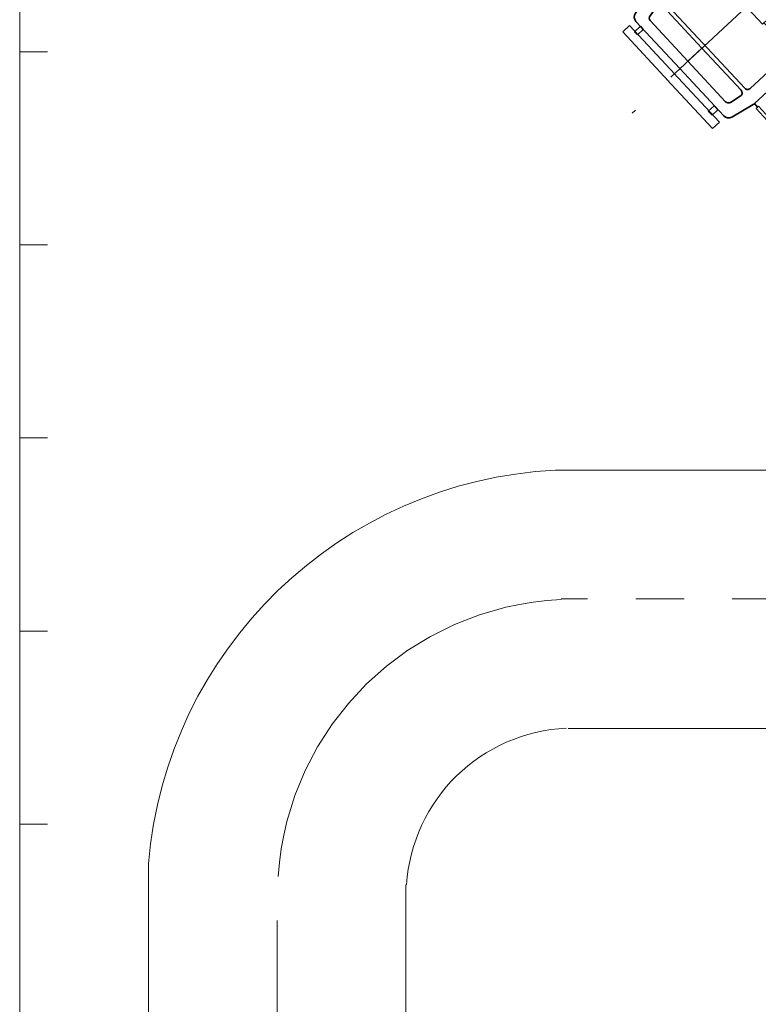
# Model space of a CAD drawing. Header units: millimetres. Extents: x 0 to 594, y 0 to 420.
# Tile 10 of 23: x 53 to 76, y 279 to 310. Entities that reach past the tile are written whole.
import ezdxf

# ---------------------------------------------------------------- set-up
doc = ezdxf.new("R2010")
doc.units = ezdxf.units.MM
for name, pattern in [('K5LT_AXLED', [19.5, 15, -1.5, 1.5, -1.5]), ('K5LT_BASIC', [0]), ('K5LT_THIN', [0])]:
    doc.linetypes.add(name, pattern=pattern)

# ---------------------------------------------------------------- blocks, each defined once
blk = doc.blocks.new('U335')
at = {"color": 3, "linetype": 'K5LT_BASIC', "lineweight": 35, "true_color": 0x00ff00}
for p, q in [((82.365, 320.322), (75.074, 313.536)), ((82.359, 320.152), (75.244, 313.53)), ((85.598, 316.665), (82.359, 320.152)), ((85.768, 316.659), (82.365, 320.322)), ((78.478, 309.873), (85.768, 316.659)), ((78.484, 310.043), (85.598, 316.665)), ((73.613, 314.169), (74.081, 314.603)), ((74.081, 314.603), (75.42, 313.164)), ((74.953, 312.73), (73.613, 314.169)), ((75.074, 313.536), (78.478, 309.873)), ((75.244, 313.53), (78.484, 310.043)), ((75.42, 313.164), (74.953, 312.73)), ((74.442, 312.254), (75.017, 312.789)), ((75.017, 312.789), (76.872, 310.792)), ((75.638, 312.93), (75.214, 312.535)), ((76.297, 310.256), (74.442, 312.254)), ((73.718, 312.097), (72.368, 310.841)), ((72.68, 310.845), (73.837, 311.921)), ((73.998, 312.09), (75.403, 310.577)), ((74.006, 311.915), (75.32, 310.5)), ((74.66, 312.02), (74.314, 311.704)), ((71.875, 311.273), (71.952, 311.344)), ((72.22, 310.903), (71.875, 311.273)), ((71.952, 311.344), (72.296, 310.974)), ((72.296, 310.974), (72.22, 310.903)), ((72.368, 310.841), (72.268, 310.948)), ((72.34, 310.808), (71.901, 310.175)), ((75.301, 307.846), (72.674, 310.675)), ((75.275, 310.458), (75.722, 310.874)), ((75.722, 310.874), (76.297, 310.256)), ((76.872, 310.792), (76.297, 310.256)), ((72.568, 310.39), (72.355, 310.101)), ((72.752, 310.4), (73.965, 309.089)), ((75.85, 309.84), (75.275, 310.458)), ((77.914, 310.48), (76.585, 309.241)), ((77.917, 310.482), (77.45, 310.047)), ((79.474, 308.809), (77.917, 310.482)), ((76.297, 310.256), (75.85, 309.84)), ((77.45, 310.047), (79.007, 308.374)), ((77.66, 310.243), (77.489, 310.084)), ((71.505, 309.6), (71.718, 309.798)), ((71.718, 309.798), (73.137, 308.27)), ((71.876, 309.603), (72.056, 309.771)), ((71.919, 309.924), (73.284, 308.455)), ((72.145, 309.676), (71.965, 309.508)), ((72.056, 309.771), (72.145, 309.676)), ((72.364, 309.948), (73.535, 308.688)), ((75.895, 309.882), (76.633, 309.086)), ((76.958, 308.904), (75.978, 309.959)), ((72.924, 308.071), (71.505, 309.6)), ((71.965, 309.508), (71.876, 309.603)), ((73.535, 308.688), (73.965, 309.089)), ((75.183, 307.782), (73.965, 309.089)), ((76.627, 308.916), (75.471, 307.84)), ((79.007, 308.374), (79.474, 308.809)), ((74.649, 306.985), (73.284, 308.455)), ((74.705, 307.427), (73.535, 308.688)), ((76.945, 308.624), (75.595, 307.367)), ((74.509, 306.793), (73.089, 308.322)), ((72.876, 308.124), (72.876, 308.123)), ((72.876, 308.123), (74.296, 306.595)), ((72.925, 308.072), (72.924, 308.071)), ((75.159, 307.599), (74.857, 307.407)), ((74.165, 307.138), (74.345, 307.305)), ((74.345, 307.305), (74.463, 307.178)), ((75.561, 307.341), (74.897, 306.949)), ((75.598, 307.37), (75.698, 307.262)), ((75.726, 307.289), (75.65, 307.218)), ((76.071, 306.919), (75.726, 307.289)), ((74.283, 307.011), (74.165, 307.138)), ((74.463, 307.178), (74.283, 307.011)), ((75.65, 307.218), (75.994, 306.847)), ((75.994, 306.847), (76.071, 306.919)), ((74.296, 306.595), (74.509, 306.793))]:
    blk.add_line(p, q, dxfattribs=at)
at = {"color": 2, "linetype": 'K5LT_AXLED', "lineweight": 9, "true_color": 0xffff00}
blk.add_line((83.978, 318.408), (71.797, 307.07), dxfattribs=at)
at = {"color": 3, "linetype": 'K5LT_BASIC', "lineweight": 35, "true_color": 0x00ff00}
for centre, radius, start, end in [((74.019, 314.193), 0.445, 359.6968, 268.1708), ((73.854, 311.951), 0.2, 42.9457, 132.9457), ((73.918, 311.833), 0.12, 42.9457, 132.9457), ((72.504, 310.694), 0.2, 132.9457, 145.2848), ((72.762, 310.757), 0.12, 132.9457, 222.9457), ((72.664, 310.318), 0.12, 42.846, 143.606), ((72.065, 310.061), 0.2, 145.2848, 222.9807), ((72.452, 310.03), 0.12, 143.606, 222.9653), ((76.546, 309.004), 0.12, 312.9457, 42.9457), ((79.061, 308.777), 0.445, 177.7205, 86.1946), ((76.809, 308.77), 0.2, 312.9457, 42.9457), ((75.389, 307.928), 0.12, 222.9457, 312.9457), ((75.095, 307.7), 0.12, 302.2853, 43.0454), ((74.793, 307.509), 0.12, 222.9261, 302.2853), ((75.459, 307.513), 0.2, 300.6066, 312.9457), ((75.462, 307.516), 0.2, 300.6066, 312.9457), ((74.796, 307.121), 0.2, 222.9106, 300.6066)]:
    blk.add_arc(centre, radius, start, end, dxfattribs=at)

msp = doc.modelspace()

# ---------------------------------------------------------------- linework, layer by layer
at = {"color": 4, "linetype": 'K5LT_THIN', "lineweight": 9, "true_color": 0x00ffff}
for p, q in [((52.764754, 38.976984), (52.764754, 352.976984)), ((52.764754, 308.976984), (53.624754, 308.976984)), ((52.764754, 308.976984), (53.624754, 308.976984)), ((52.764754, 302.976984), (53.624754, 302.976984)), ((52.764754, 302.976984), (53.624754, 302.976984)), ((52.764754, 296.976984), (53.624754, 296.976984)), ((52.764754, 296.976984), (53.624754, 296.976984)), ((246.122218, 295.976984), (69.416926, 295.976984)), ((52.764754, 290.976984), (53.624754, 290.976984)), ((52.764754, 290.976984), (53.624754, 290.976984)), ((245.728021, 287.953461), (69.811123, 287.953461)), ((52.764754, 284.976984), (53.624754, 284.976984)), ((52.764754, 284.976984), (53.624754, 284.976984)), ((56.764754, 107.976997), (56.764754, 283.740496)), ((64.764754, 283.085762), (64.764754, 182.952413))]:
    msp.add_line(p, q, dxfattribs=at)
at = {"color": 2, "linetype": 'K5LT_AXLED', "lineweight": 9, "true_color": 0xffff00}
for p, q in [((245.911191, 291.976984), (69.589949, 291.976984)), ((60.764754, 110.978065), (60.764754, 283.346245))]:
    msp.add_line(p, q, dxfattribs=at)
at = {"color": 4, "linetype": 'K5LT_THIN', "lineweight": 9, "true_color": 0x00ffff}
for centre, radius, start, end in [((70.082726, 282.629334), 13.364246, 92.8556284, 175.2306708), ((69.98841, 282.75008), 5.211781, 92.4791395, 176.2893558)]:
    msp.add_arc(centre, radius, start, end, dxfattribs=at)
at = {"color": 2, "linetype": 'K5LT_AXLED', "lineweight": 9, "true_color": 0xffff00}
msp.add_arc((69.98841, 282.75008), 9.211781, 92.4791395, 176.2893558, dxfattribs=at)

# ---------------------------------------------------------------- block references
msp.add_blockref('U335', (0, 0))

doc.saveas('drawing.dxf')
